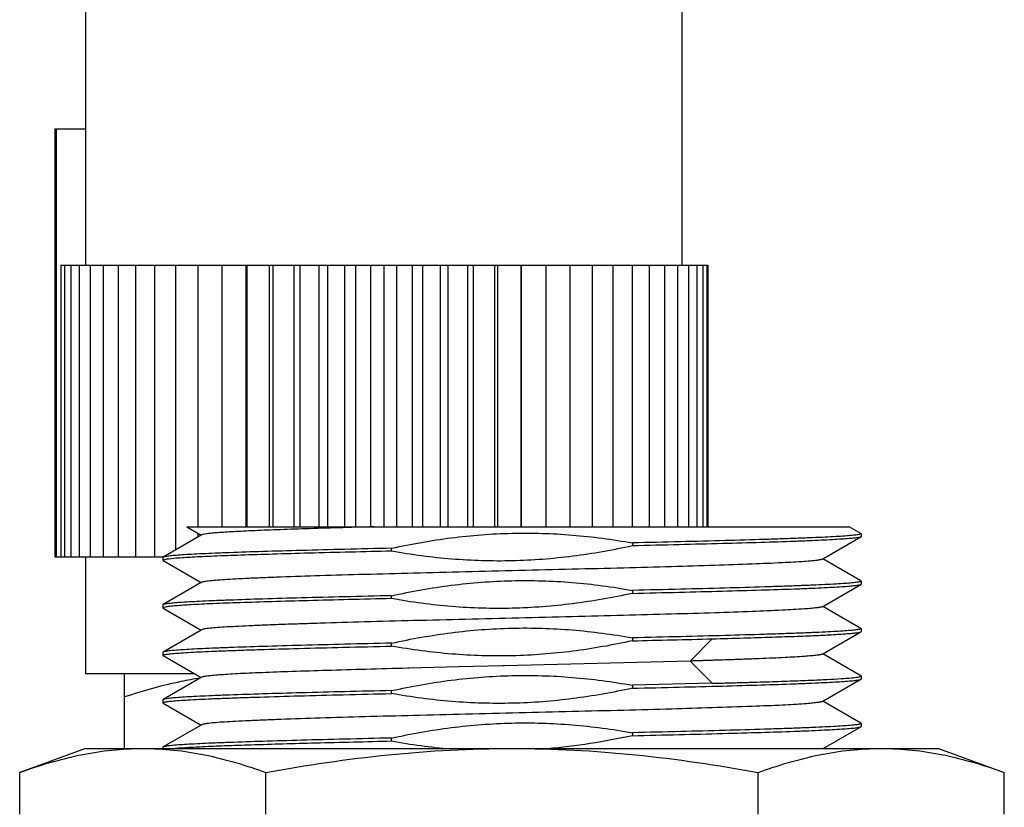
# Model space of a CAD drawing. Header units: inches. Extents: x 0 to 17, y 0 to 11.
# Tile 31 of 38: x 8.334 to 8.633, y 6.157 to 6.396. Entities that reach past the tile are written whole.
import ezdxf

# ---------------------------------------------------------------- set-up
doc = ezdxf.new("R2010")
doc.units = ezdxf.units.IN
doc.header["$LTSCALE"] = 0.935
doc.header["$MEASUREMENT"] = 0
doc.layers.get('0').update_dxf_attribs({"linetype": 'CONTINUOUS'})
doc.layers.add('1', color=7, linetype='CONTINUOUS')

msp = doc.modelspace()

# ---------------------------------------------------------------- linework, layer by layer
at = {"color": 7, "linetype": 'Continuous'}
for p, q in [((8.385191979, 6.242218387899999), (8.3895937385, 6.239674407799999)), ((8.3851925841, 6.242218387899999), (8.586376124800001, 6.242218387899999)), ((8.5898987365, 6.2402034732), (8.5863860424, 6.2422330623)), ((8.5898987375, 6.240204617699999), (8.5899740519, 6.240118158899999)), ((8.5899740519, 6.240116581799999), (8.5899740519, 6.2392246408)), ((8.3895937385, 6.239674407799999), (8.378047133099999, 6.233002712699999)), ((8.3897537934, 6.2397668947), (8.3895937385, 6.239674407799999)), ((8.520521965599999, 6.2373249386), (8.520521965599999, 6.236425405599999)), ((8.5783631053, 6.2324689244), (8.589894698, 6.239132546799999)), ((8.5899740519, 6.239224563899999), (8.589894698, 6.239132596)), ((8.447426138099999, 6.234819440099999), (8.447426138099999, 6.235710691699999)), ((8.3780471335, 6.2330021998), (8.3779740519, 6.232917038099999)), ((8.3779740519, 6.2329181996), (8.3779740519, 6.232033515)), ((8.3790493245, 6.2323477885), (8.377974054, 6.2320335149)), ((8.377974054, 6.2320335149), (8.378045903, 6.2319510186)), ((8.3780458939, 6.231951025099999), (8.389595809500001, 6.2252757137)), ((8.5781892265, 6.2325693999), (8.5781909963, 6.2323694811)), ((8.5781910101, 6.2323694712), (8.5783631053, 6.2324689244)), ((8.589898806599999, 6.2258033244), (8.5783631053, 6.2324689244)), ((8.389595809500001, 6.2252757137), (8.3780471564, 6.2186028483)), ((8.3897573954, 6.225369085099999), (8.389595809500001, 6.2252757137)), ((8.5898988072, 6.225804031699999), (8.5899740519, 6.225717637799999)), ((8.5899740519, 6.2257165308), (8.5899740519, 6.224820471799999)), ((8.520521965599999, 6.222924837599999), (8.520521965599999, 6.222025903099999)), ((8.5783648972, 6.218067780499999), (8.5898981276, 6.224731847)), ((8.5898981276, 6.224731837), (8.5899740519, 6.224820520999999)), ((8.447426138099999, 6.220423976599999), (8.447426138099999, 6.221310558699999)), ((8.378047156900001, 6.218602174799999), (8.3779740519, 6.218517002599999)), ((8.3779740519, 6.218518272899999), (8.3779740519, 6.217635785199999)), ((8.378921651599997, 6.2179329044), (8.377974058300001, 6.2176357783)), ((8.377974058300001, 6.2176357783), (8.378048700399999, 6.2175501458)), ((8.378048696, 6.217550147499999), (8.3895961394, 6.210876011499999)), ((8.5781965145, 6.217970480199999), (8.5783648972, 6.218067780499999)), ((8.5898988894, 6.211403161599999), (8.5783648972, 6.218067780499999)), ((8.3895961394, 6.210876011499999), (8.3780472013, 6.204202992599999)), ((8.3897601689, 6.2109707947), (8.3895961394, 6.210876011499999)), ((8.578364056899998, 6.203668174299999), (8.5899029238, 6.210335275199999)), ((8.5898988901, 6.211403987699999), (8.5899740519, 6.211317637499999)), ((8.5899029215, 6.210335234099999), (8.5899740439, 6.2104185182)), ((8.5899740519, 6.2113164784), (8.5899740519, 6.2104183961)), ((8.520521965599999, 6.2085247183), (8.520521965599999, 6.207627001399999)), ((8.544767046, 6.208229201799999), (8.5380392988, 6.2014699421)), ((8.378047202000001, 6.2042021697), (8.3779740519, 6.2041169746)), ((8.3779740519, 6.204118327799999), (8.3779740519, 6.2032193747)), ((8.447426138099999, 6.2060135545), (8.447426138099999, 6.2069104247)), ((8.3780474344, 6.203134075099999), (8.3779740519, 6.2032194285)), ((8.3780474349, 6.2031346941), (8.3895834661, 6.1964690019)), ((8.5380509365, 6.2014679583), (8.4816535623, 6.2000119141)), ((8.5447485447, 6.194715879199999), (8.5380509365, 6.2014679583)), ((8.5782004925, 6.2035736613), (8.578364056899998, 6.203668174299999)), ((8.5898989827, 6.1970030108), (8.578364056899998, 6.203668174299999)), ((8.4527290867, 6.199315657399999), (8.4523410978, 6.1993057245)), ((8.4677191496, 6.199682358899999), (8.4527290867, 6.199315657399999)), ((8.4812168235, 6.2000012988), (8.4677191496, 6.199682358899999)), ((8.4816535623, 6.2000119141), (8.4812168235, 6.2000012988)), ((8.366261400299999, 6.1749543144), (8.366261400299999, 6.197585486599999)), ((8.3895834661, 6.1964690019), (8.3780492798, 6.189804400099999)), ((8.3897501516, 6.196565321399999), (8.3895834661, 6.1964690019)), ((8.5783644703, 6.189267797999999), (8.5898987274, 6.195932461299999)), ((8.589050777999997, 6.1966152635), (8.589974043, 6.196916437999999)), ((8.589898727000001, 6.1959329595), (8.5899740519, 6.1960193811)), ((8.589974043, 6.196916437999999), (8.5898989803, 6.197003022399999)), ((8.5899740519, 6.196916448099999), (8.5899740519, 6.1960195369)), ((8.447426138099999, 6.1916135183), (8.447426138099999, 6.192509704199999)), ((8.5447479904, 6.1947160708), (8.520521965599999, 6.194123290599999)), ((8.520521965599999, 6.194123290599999), (8.520521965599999, 6.1932270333)), ((8.3663235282, 6.1905731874), (8.366261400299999, 6.1905731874)), ((8.3663235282, 6.1749543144), (8.3663235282, 6.1905731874)), ((8.378049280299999, 6.1898037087), (8.3779740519, 6.189717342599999)), ((8.3779740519, 6.189717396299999), (8.3779740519, 6.1888195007)), ((8.5781976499, 6.1891714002), (8.5783644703, 6.189267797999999)), ((8.5899005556, 6.182602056), (8.5783644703, 6.189267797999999)), ((8.3780475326, 6.188733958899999), (8.3779740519, 6.188819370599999)), ((8.3780475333, 6.188734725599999), (8.3895836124, 6.1820689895)), ((8.3895836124, 6.1820689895), (8.378049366, 6.1754043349)), ((8.3897504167, 6.182165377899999), (8.3895836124, 6.1820689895)), ((8.5785143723, 6.1749543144), (8.5898988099, 6.181532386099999)), ((8.5898988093, 6.181533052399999), (8.5899740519, 6.181619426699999)), ((8.589900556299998, 6.182602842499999), (8.5899740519, 6.1825174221)), ((8.5899740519, 6.182517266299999), (8.5899740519, 6.181619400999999)), ((8.447426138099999, 6.177213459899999), (8.447426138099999, 6.1781097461)), ((8.520521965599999, 6.179723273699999), (8.520521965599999, 6.178827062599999)), ((8.3545070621, 6.1749543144), (8.334478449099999, 6.167664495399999)), ((8.3545070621, 6.1749543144), (8.6134410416, 6.1749543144)), ((8.378049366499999, 6.1754038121), (8.3779740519, 6.175317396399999)), ((8.3779740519, 6.175317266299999), (8.3779740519, 6.1749543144)), ((8.6134410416, 6.1749543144), (8.6334696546, 6.167664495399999)), ((8.334478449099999, 6.154987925), (8.334478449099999, 6.167664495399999)), ((8.4092262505, 6.154987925), (8.4092262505, 6.167664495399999)), ((8.5587218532, 6.154987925), (8.5587218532, 6.167664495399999)), ((8.6334696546, 6.154987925), (8.6334696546, 6.167664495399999))]:
    msp.add_line(p, q, dxfattribs=at)
for centre, radius, start, end in [((8.3904049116, 11.9716940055), 5.765535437, 271.2931654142, 271.534205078), ((8.4818852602, 6.368559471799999), 0.1944240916, 259.7911421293, 265.0897182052)]:
    msp.add_arc(centre, radius, start, end, dxfattribs=at)
for points, knots in [([(8.4420894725, 6.242218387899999), (8.438462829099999, 6.2421215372), (8.4315213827, 6.2419302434), (8.4216380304, 6.2416217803), (8.4128673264, 6.241315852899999), (8.406328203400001, 6.241061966), (8.4017704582, 6.240851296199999), (8.3988901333, 6.240700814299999), (8.3963866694, 6.2405492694), (8.3942709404, 6.240398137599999), (8.3925571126, 6.240244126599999), (8.3912462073, 6.2400994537), (8.3903611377, 6.2399494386), (8.3898960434, 6.2398490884), (8.3897538, 6.239766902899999)], [0, 0, 0, 0, 0.2076000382, 0.3973580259, 0.5658249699, 0.7097880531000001, 0.7718213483, 0.8269097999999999, 0.8748275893, 0.9153473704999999, 0.9482503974, 0.9733706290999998, 0.9905995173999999, 1, 1, 1, 1]), ([(8.447426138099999, 6.235710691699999), (8.4534160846, 6.237025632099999), (8.4655106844, 6.2391721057), (8.4838852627, 6.2406010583), (8.5023081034, 6.240036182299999), (8.514485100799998, 6.2384034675), (8.520521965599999, 6.2373249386)], [0, 0, 0, 0, 0.2500109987, 0.5000047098, 0.7499942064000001, 1, 1, 1, 1]), ([(8.589974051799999, 6.240118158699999), (8.5899740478, 6.240079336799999), (8.589851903, 6.239995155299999), (8.5896258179, 6.2399294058), (8.5892320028, 6.239840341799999), (8.5886979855, 6.2397587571), (8.5880080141, 6.239672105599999), (8.5867909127, 6.239547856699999), (8.5848972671, 6.23939801), (8.5821890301, 6.2392275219), (8.5789110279, 6.239056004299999), (8.5750827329, 6.238883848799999), (8.570726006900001, 6.238711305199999), (8.5658662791, 6.2385385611), (8.558464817, 6.238298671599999), (8.5481895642, 6.238004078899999), (8.5348034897, 6.237659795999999), (8.5254142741, 6.2374382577), (8.520521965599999, 6.2373249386)], [0, 0, 0, 0, 0.0016738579, 0.0052180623, 0.0108747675, 0.0186868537, 0.0286630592, 0.0407944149, 0.0714616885, 0.1105390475, 0.157800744, 0.2129854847, 0.2757679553, 0.3457930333, 0.4226511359, 0.5950589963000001, 0.7890050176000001, 1, 1, 1, 1]), ([(8.5898946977, 6.2391325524), (8.5898255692, 6.239092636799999), (8.589627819, 6.2390284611), (8.5890458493, 6.238901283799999), (8.5879550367, 6.238768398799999), (8.586228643, 6.2386119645), (8.5839450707, 6.2384539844), (8.5811191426, 6.2382885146), (8.5777648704, 6.2381178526), (8.5739008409, 6.2379434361), (8.567792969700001, 6.2376982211), (8.559062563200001, 6.2374217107), (8.5474107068, 6.2371040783), (8.5343815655, 6.236763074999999), (8.5252643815, 6.2365359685), (8.520521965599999, 6.236425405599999)], [0, 0, 0, 0, 0.0034476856, 0.0088706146, 0.0257802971, 0.0507871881, 0.0837888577, 0.1246179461, 0.1730572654, 0.2288452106, 0.2916780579, 0.4370707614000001, 0.6061013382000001, 0.7951164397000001, 1, 1, 1, 1]), ([(8.447426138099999, 6.235710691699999), (8.4426776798, 6.235600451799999), (8.4335492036, 6.2353858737), (8.420505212, 6.235052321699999), (8.4088432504, 6.234720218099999), (8.400107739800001, 6.2344327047), (8.393998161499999, 6.2341970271), (8.3901353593, 6.234029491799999), (8.3867840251, 6.2338625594), (8.3839623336, 6.2336969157), (8.3816857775, 6.233532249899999), (8.3801352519, 6.233388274), (8.3791779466, 6.2332661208), (8.3786712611, 6.233184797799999), (8.3783087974, 6.233103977), (8.378114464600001, 6.233041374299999), (8.3780472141, 6.233002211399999)], [0, 0, 0, 0, 0.2051221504, 0.3943311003, 0.5635012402, 0.7089590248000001, 0.7717844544, 0.8275450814, 0.875933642, 0.9166942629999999, 0.9496073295, 0.9745088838, 0.9839200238, 0.9912934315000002, 0.9966391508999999, 1, 1, 1, 1]), ([(8.447426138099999, 6.234819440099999), (8.4390475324, 6.234634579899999), (8.427000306, 6.2343537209), (8.4117245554, 6.233903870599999), (8.402091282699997, 6.2336060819), (8.3939374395, 6.233319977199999), (8.387409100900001, 6.2330284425), (8.3826275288, 6.232718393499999), (8.380033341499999, 6.232492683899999), (8.3790493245, 6.2323477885)], [0, 0, 0, 0, 0.3673946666, 0.5282702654, 0.6699564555, 0.7899004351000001, 0.8859510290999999, 0.9563970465, 1, 1, 1, 1]), ([(8.520521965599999, 6.236425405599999), (8.514532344, 6.235110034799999), (8.502435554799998, 6.232974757), (8.4840616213, 6.2315616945), (8.46563897, 6.232099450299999), (8.4534617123, 6.233735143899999), (8.447426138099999, 6.234819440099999)], [0, 0, 0, 0, 0.2500102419, 0.5000047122, 0.7499961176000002, 1, 1, 1, 1]), ([(8.3779740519, 6.232917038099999), (8.377974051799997, 6.2329149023), (8.3779743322, 6.2329105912), (8.3779751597, 6.232906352), (8.3779757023, 6.232904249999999)], [0, 0, 0, 0, 0.4959206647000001, 1, 1, 1, 1]), ([(8.5728208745, 6.231692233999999), (8.5705793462, 6.2315308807), (8.565281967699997, 6.2312395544), (8.5562035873, 6.230849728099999), (8.5449812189, 6.230481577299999), (8.5319512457, 6.2300917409), (8.5175005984, 6.2296950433), (8.502056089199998, 6.229311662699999), (8.4860734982, 6.2289300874), (8.4700299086, 6.228528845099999), (8.454400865, 6.2281417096), (8.4396472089, 6.227761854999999), (8.4262064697, 6.2273706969), (8.416012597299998, 6.227028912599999), (8.4088120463, 6.226762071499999), (8.4042249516, 6.226569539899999), (8.4002276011, 6.2263752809), (8.3968479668, 6.226180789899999), (8.3941135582, 6.225985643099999), (8.392249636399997, 6.225814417), (8.3911006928, 6.225671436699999), (8.3904956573, 6.2255779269), (8.390065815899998, 6.225485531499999), (8.389835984, 6.225414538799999), (8.389757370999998, 6.2253691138)], [0, 0, 0, 0, 0.0367977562, 0.0868620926, 0.1487862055, 0.2206491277, 0.3003108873, 0.3854897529, 0.4736153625, 0.5620844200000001, 0.6482696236, 0.7296038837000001, 0.8037406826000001, 0.8684408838, 0.8966115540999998, 0.9217233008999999, 0.9436155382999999, 0.962141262, 0.9771506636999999, 0.9885039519, 0.9927791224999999, 0.9961135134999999, 0.9985133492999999, 1, 1, 1, 1]), ([(8.5781909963, 6.2323694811), (8.5781239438, 6.232330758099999), (8.5779357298, 6.2322665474), (8.577387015, 6.232139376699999), (8.5763686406, 6.2320016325), (8.574765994, 6.231838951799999), (8.573524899, 6.2317429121), (8.5728208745, 6.231692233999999)], [0, 0, 0, 0, 0.0428147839, 0.1087706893, 0.3119258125, 0.6097069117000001, 1, 1, 1, 1]), ([(8.447426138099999, 6.221310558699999), (8.4534160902, 6.222625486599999), (8.4655106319, 6.224772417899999), (8.483885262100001, 6.226200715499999), (8.5023081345, 6.2256365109), (8.514485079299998, 6.224003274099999), (8.520521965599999, 6.222924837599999)], [0, 0, 0, 0, 0.2500109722, 0.5000047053, 0.7499941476, 1, 1, 1, 1]), ([(8.5899740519, 6.225717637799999), (8.5899740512, 6.225678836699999), (8.589851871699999, 6.2255947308), (8.5896258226, 6.2255291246), (8.589231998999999, 6.2254402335), (8.5886979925, 6.225358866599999), (8.5880080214, 6.225272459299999), (8.586790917, 6.225148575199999), (8.5848972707, 6.2249991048), (8.5821890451, 6.2248288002), (8.5789110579, 6.224657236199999), (8.5750827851, 6.224484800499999), (8.5707260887, 6.2243117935), (8.565866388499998, 6.2241384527), (8.5584649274, 6.2238978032), (8.5481896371, 6.223602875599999), (8.534803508, 6.2232591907), (8.5254142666, 6.223038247), (8.520521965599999, 6.222924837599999)], [0, 0, 0, 0, 0.0016729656, 0.0052164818, 0.0108726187, 0.018684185, 0.0286599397, 0.0407909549, 0.0714577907, 0.1105350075, 0.1577967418, 0.2129815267, 0.2757640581, 0.3457891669, 0.4226475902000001, 0.5950571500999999, 0.7890045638, 1, 1, 1, 1]), ([(8.520521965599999, 6.222025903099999), (8.5145314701, 6.220714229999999), (8.502434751, 6.218580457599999), (8.484061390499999, 6.217157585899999), (8.465638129, 6.217698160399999), (8.4534618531, 6.2193401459), (8.447426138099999, 6.220423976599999)], [0, 0, 0, 0, 0.2500108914, 0.5000056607, 0.7499956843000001, 1, 1, 1, 1]), ([(8.520521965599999, 6.222025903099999), (8.525267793, 6.2221330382), (8.534391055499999, 6.2223566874), (8.5474280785, 6.222704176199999), (8.5590854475, 6.2230294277), (8.5678190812, 6.223300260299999), (8.573927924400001, 6.2235393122), (8.5777911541, 6.2237144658), (8.581143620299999, 6.223887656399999), (8.583967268, 6.2240559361), (8.5862465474, 6.224218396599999), (8.587799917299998, 6.2243569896), (8.588760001, 6.2244737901), (8.5892689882, 6.2245519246), (8.5896339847, 6.224630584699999), (8.589830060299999, 6.224692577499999), (8.5898981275, 6.224731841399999)], [0, 0, 0, 0, 0.2050194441, 0.3941416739, 0.5632546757, 0.7086854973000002, 0.771515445, 0.8272894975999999, 0.8757043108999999, 0.9164977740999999, 0.9494518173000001, 0.9743975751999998, 0.9838315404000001, 0.9912317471, 0.9966062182, 1, 1, 1, 1]), ([(8.447426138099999, 6.221310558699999), (8.4426777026, 6.221200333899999), (8.4335492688, 6.220985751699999), (8.4205053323, 6.220652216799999), (8.408843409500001, 6.2203201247), (8.4001079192, 6.220032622), (8.3939983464, 6.219796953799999), (8.390135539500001, 6.219629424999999), (8.3867841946, 6.219462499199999), (8.3839624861, 6.219296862), (8.3816859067, 6.2191322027), (8.3801353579, 6.2189882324), (8.3791780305, 6.2188660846), (8.3786713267, 6.2187847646), (8.3783088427, 6.218703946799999), (8.3781144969, 6.218641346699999), (8.3780472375, 6.2186021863)], [0, 0, 0, 0, 0.2051212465, 0.3943294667, 0.5634991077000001, 0.708956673, 0.7717821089, 0.8275428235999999, 0.8759315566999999, 0.9166924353, 0.9496058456, 0.9745078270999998, 0.9839192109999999, 0.9912928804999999, 0.9966388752, 1, 1, 1, 1]), ([(8.447426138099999, 6.220423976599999), (8.4430535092, 6.2203270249), (8.4346122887, 6.220132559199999), (8.4224818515, 6.219814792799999), (8.4114808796, 6.219493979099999), (8.4018103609, 6.2192036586), (8.393648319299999, 6.2189122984), (8.3871451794, 6.218606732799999), (8.3828206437, 6.218330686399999), (8.3802784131, 6.2181047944), (8.379319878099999, 6.217994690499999), (8.378921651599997, 6.2179329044)], [0, 0, 0, 0, 0.1913759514, 0.3694519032, 0.5309610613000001, 0.6729390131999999, 0.7927869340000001, 0.8883200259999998, 0.9578037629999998, 0.9823667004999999, 1, 1, 1, 1]), ([(8.3779740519, 6.218517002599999), (8.377974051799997, 6.218514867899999), (8.3779743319, 6.218510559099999), (8.377975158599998, 6.2185063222), (8.3779757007, 6.218504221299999)], [0, 0, 0, 0, 0.4959243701, 1, 1, 1, 1]), ([(8.5728154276, 6.217292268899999), (8.5705747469, 6.217129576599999), (8.565276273, 6.216835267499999), (8.5561959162, 6.216452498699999), (8.5449719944, 6.216082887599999), (8.5319420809, 6.215688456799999), (8.5174913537, 6.2152943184), (8.5020465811, 6.2149148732), (8.4860654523, 6.214528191), (8.4700248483, 6.2141258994), (8.4543977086, 6.213745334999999), (8.4396447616, 6.2133617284), (8.4280987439, 6.213023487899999), (8.4196253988, 6.212747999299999), (8.4139586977, 6.212555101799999), (8.4088135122, 6.2123642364), (8.4042254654, 6.2121704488), (8.400226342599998, 6.2119746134), (8.3968455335, 6.2117787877), (8.3941119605, 6.211583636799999), (8.3922500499, 6.211414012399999), (8.391103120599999, 6.2112729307), (8.3904989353, 6.211179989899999), (8.3900690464, 6.2110876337), (8.3898389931, 6.211016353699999), (8.3897601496, 6.210970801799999)], [0, 0, 0, 0, 0.0367871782, 0.0868861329, 0.1488202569, 0.2206737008, 0.3003457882, 0.3855347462, 0.4736542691, 0.5621093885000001, 0.6482782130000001, 0.7296206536, 0.8037666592, 0.8374219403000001, 0.8684428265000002, 0.8966111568, 0.9217308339, 0.9436373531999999, 0.9621740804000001, 0.9771812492, 0.9885142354, 0.9927785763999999, 0.9961083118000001, 0.9985089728, 1, 1, 1, 1]), ([(8.5781963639, 6.217970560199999), (8.578129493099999, 6.2179319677), (8.5779410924, 6.217868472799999), (8.5773915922, 6.217742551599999), (8.5763713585, 6.217604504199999), (8.5747652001, 6.2174406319), (8.573521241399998, 6.2173435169), (8.5728154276, 6.217292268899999)], [0, 0, 0, 0, 0.0426090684, 0.1085009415, 0.3116346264, 0.6094543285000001, 1, 1, 1, 1]), ([(8.447426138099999, 6.2069104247), (8.4534160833, 6.208225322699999), (8.4655103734, 6.210373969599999), (8.4838852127, 6.2117992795), (8.5023080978, 6.211237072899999), (8.5144850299, 6.2096030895), (8.520521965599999, 6.2085247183)], [0, 0, 0, 0, 0.2500102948, 0.5000038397, 0.7499927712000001, 1, 1, 1, 1]), ([(8.5899740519, 6.2113176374), (8.5899740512, 6.211278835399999), (8.5898518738, 6.211194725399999), (8.5896258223, 6.2111291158), (8.5892319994, 6.2110402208), (8.5886979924, 6.210958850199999), (8.5880080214, 6.2108724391), (8.5867909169, 6.2107485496), (8.584897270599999, 6.2105990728), (8.5821890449, 6.2104287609), (8.5789110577, 6.2102571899), (8.575082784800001, 6.210084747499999), (8.5707260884, 6.2099117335), (8.565866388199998, 6.2097383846), (8.558464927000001, 6.2094977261), (8.5481896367, 6.2092027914), (8.5348035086, 6.208859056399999), (8.5254142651, 6.2086381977), (8.520521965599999, 6.2085247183)], [0, 0, 0, 0, 0.001673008, 0.0052165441, 0.0108726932, 0.0186842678, 0.0286600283, 0.0407910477, 0.0714578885, 0.1105351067, 0.1577968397, 0.2129816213, 0.2757641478, 0.3457892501, 0.4226476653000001, 0.5950572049, 0.7890045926, 1, 1, 1, 1]), ([(8.5447698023, 6.208225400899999), (8.5479682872, 6.208312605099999), (8.5540528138, 6.2084916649), (8.562673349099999, 6.2087421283), (8.5702469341, 6.2089894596), (8.576672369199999, 6.2092504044), (8.5812684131, 6.2094880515), (8.584307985, 6.209680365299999), (8.586092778, 6.209810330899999), (8.587536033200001, 6.2099380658), (8.5886400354, 6.2100563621), (8.589387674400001, 6.210180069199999), (8.5897816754, 6.210265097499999), (8.5899029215, 6.210335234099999)], [0, 0, 0, 0, 0.2123166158, 0.4039173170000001, 0.5722638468, 0.7151309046, 0.8306309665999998, 0.877626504, 0.9172388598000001, 0.9493426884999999, 0.9738462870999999, 0.9907055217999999, 1, 1, 1, 1]), ([(8.520521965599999, 6.207627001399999), (8.51453175, 6.206313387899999), (8.502437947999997, 6.2041618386), (8.484062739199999, 6.2027390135), (8.4656396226, 6.203297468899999), (8.4534629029, 6.2049345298), (8.447426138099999, 6.2060135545)], [0, 0, 0, 0, 0.2500087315, 0.5000034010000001, 0.7499960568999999, 1, 1, 1, 1]), ([(8.3779740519, 6.2032194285), (8.3779740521, 6.2032582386), (8.378096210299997, 6.203342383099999), (8.3783222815, 6.203408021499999), (8.3787160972, 6.203496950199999), (8.379250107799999, 6.2035783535), (8.3799400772, 6.2036647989), (8.3811571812, 6.2037887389), (8.383050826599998, 6.203938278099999), (8.3857590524, 6.2041086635), (8.3890370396, 6.204280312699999), (8.3928653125, 6.204452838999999), (8.3972220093, 6.204625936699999), (8.4020817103, 6.204799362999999), (8.4094831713, 6.205040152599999), (8.4197584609, 6.2053352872), (8.4331445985, 6.2056788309), (8.4425338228, 6.205900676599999), (8.447426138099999, 6.2060135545)], [0, 0, 0, 0, 0.001673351, 0.0052170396, 0.010873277, 0.0186849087, 0.0286607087, 0.0407917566, 0.0714586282, 0.1105358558, 0.1577975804, 0.2129823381, 0.2757648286, 0.3457898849, 0.4226482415, 0.5950576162, 0.7890048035, 1, 1, 1, 1]), ([(8.3779740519, 6.2041169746), (8.377974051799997, 6.204114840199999), (8.3779743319, 6.204110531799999), (8.377975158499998, 6.204106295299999), (8.3779757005, 6.2041041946)], [0, 0, 0, 0, 0.4959245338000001, 1, 1, 1, 1]), ([(8.447426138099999, 6.2069104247), (8.4426777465, 6.206800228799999), (8.433549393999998, 6.206585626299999), (8.4205055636, 6.206252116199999), (8.4088437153, 6.2059200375), (8.400108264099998, 6.205632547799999), (8.3939987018, 6.2053968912), (8.3901358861, 6.205229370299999), (8.3867845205, 6.205062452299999), (8.3839627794, 6.204896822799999), (8.3816861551, 6.204732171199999), (8.3801355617, 6.204588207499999), (8.3791781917, 6.204466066), (8.378671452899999, 6.204384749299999), (8.378308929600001, 6.204303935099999), (8.3781145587, 6.2042413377), (8.3780472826, 6.2042021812)], [0, 0, 0, 0, 0.2051194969, 0.3943263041, 0.5634949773, 0.7089521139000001, 0.7717775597, 0.8275384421, 0.8759275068, 0.916688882, 0.9496029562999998, 0.9745057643, 0.9839176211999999, 0.9912917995, 0.9966383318, 1, 1, 1, 1]), ([(8.5727997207, 6.20289087), (8.5708283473, 6.202746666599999), (8.5676171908, 6.202562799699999), (8.5630080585, 6.202340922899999), (8.5596172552, 6.202200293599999), (8.5566733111, 6.202087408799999), (8.5543004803, 6.202000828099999), (8.5518231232, 6.201914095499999), (8.549245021, 6.201826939), (8.5470353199, 6.2017544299), (8.545220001, 6.201695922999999), (8.5438241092, 6.2016511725), (8.5426468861, 6.201614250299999), (8.5416939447, 6.2015848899), (8.5409714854, 6.2015612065), (8.5402442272, 6.201539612), (8.539634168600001, 6.201524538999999), (8.5391426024, 6.2015056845), (8.5388345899, 6.201491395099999), (8.5385892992, 6.201489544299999), (8.5384014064, 6.201493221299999), (8.538240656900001, 6.201467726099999), (8.5381212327, 6.201460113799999), (8.5380602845, 6.2014556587), (8.5380404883, 6.2014678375)], [0, 0, 0, 0, 0.1704402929, 0.2773151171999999, 0.3978962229, 0.4630682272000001, 0.5313500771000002, 0.6026349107, 0.6768147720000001, 0.7537797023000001, 0.7932739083, 0.8334260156, 0.8742054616, 0.8948325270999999, 0.9156345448, 0.9365344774, 0.9575698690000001, 0.9682527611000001, 0.9789523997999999, 0.9841545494, 0.9893986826, 0.9951623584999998, 0.9979958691, 1, 1, 1, 1]), ([(8.5782005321, 6.2035736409), (8.5781339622, 6.2035351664), (8.577945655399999, 6.2034722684), (8.5773957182, 6.2033462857), (8.5763724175, 6.2032070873), (8.574759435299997, 6.203041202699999), (8.573509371, 6.202942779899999), (8.5727997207, 6.20289087)], [0, 0, 0, 0, 0.0422764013, 0.1079253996, 0.3107742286, 0.6087628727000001, 1, 1, 1, 1]), ([(8.4523410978, 6.1993057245), (8.4480807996, 6.199196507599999), (8.4398826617, 6.198977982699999), (8.4281644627, 6.198619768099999), (8.4176775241, 6.198293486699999), (8.4098170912, 6.198019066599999), (8.404310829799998, 6.1977853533), (8.4008156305, 6.197615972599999), (8.397772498, 6.1974438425), (8.395201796, 6.1972689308), (8.3931214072, 6.1970979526), (8.3915480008, 6.196934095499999), (8.3905542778, 6.196800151), (8.3900228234, 6.1966787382), (8.3898414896, 6.1966180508), (8.389777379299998, 6.196581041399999)], [0, 0, 0, 0, 0.2040459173, 0.3926572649, 0.5613171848, 0.7063937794, 0.7692328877, 0.8251872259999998, 0.8739365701, 0.9151628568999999, 0.9485593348, 0.9738530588, 0.9909476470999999, 0.9964557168, 1, 1, 1, 1]), ([(8.3892618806, 6.196296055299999), (8.3873201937, 6.1959936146), (8.3795590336, 6.194580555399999), (8.371941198, 6.192443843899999), (8.3663235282, 6.1905731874)], [0, 0, 0, 0, 0.2491870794, 1, 1, 1, 1]), ([(8.447426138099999, 6.192509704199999), (8.453416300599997, 6.1938235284), (8.465510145, 6.1959749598), (8.4838853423, 6.1973978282), (8.5023084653, 6.196839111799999), (8.5144851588, 6.195202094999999), (8.520521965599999, 6.194123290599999)], [0, 0, 0, 0, 0.2500084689, 0.5000037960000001, 0.7499959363, 1, 1, 1, 1]), ([(8.520521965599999, 6.1932270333), (8.5252682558, 6.1933360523), (8.53439271, 6.193551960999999), (8.5474314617, 6.1938847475), (8.559089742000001, 6.1942166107), (8.5678233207, 6.194503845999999), (8.5739323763, 6.194739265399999), (8.5777956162, 6.1949066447), (8.5811479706, 6.1950734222), (8.5839712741, 6.1952389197), (8.5862500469, 6.1954034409), (8.5878027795, 6.195547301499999), (8.58876218, 6.195669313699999), (8.5892706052, 6.1957505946), (8.5896350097, 6.195831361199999), (8.5898305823, 6.1958939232), (8.5898986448, 6.195932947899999)], [0, 0, 0, 0, 0.2050351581, 0.3941738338, 0.5632957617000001, 0.7087320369, 0.7715578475, 0.8273267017, 0.8757316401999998, 0.9165168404, 0.9494628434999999, 0.9744054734, 0.9838401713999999, 0.9912389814, 0.9966116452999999, 1, 1, 1, 1]), ([(8.5447479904, 6.1947160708), (8.544835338, 6.1946843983), (8.5450299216, 6.194726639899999), (8.5453050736, 6.194738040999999), (8.545585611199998, 6.1947308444), (8.5459563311, 6.1947468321), (8.5464185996, 6.1947651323), (8.5471539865, 6.194781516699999), (8.5480665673, 6.194803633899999), (8.5491533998, 6.1948360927), (8.550229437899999, 6.1948648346), (8.5516417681, 6.194904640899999), (8.5533785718, 6.194954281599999), (8.5554276, 6.195013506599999), (8.558062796, 6.195091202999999), (8.561230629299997, 6.195187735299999), (8.5648747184, 6.195305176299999), (8.568302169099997, 6.195423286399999), (8.571503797, 6.195542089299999), (8.5752971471, 6.195694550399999), (8.579415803, 6.1958789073), (8.5835818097, 6.1961041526), (8.5866807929, 6.196333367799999), (8.5883863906, 6.196506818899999), (8.589050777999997, 6.1966152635)], [0, 0, 0, 0, 0.0062844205, 0.0125961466, 0.0188953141, 0.0251811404, 0.0377098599, 0.050178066, 0.0749354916, 0.0994519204, 0.1237221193, 0.1477423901, 0.1950170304, 0.2412439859, 0.2863924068, 0.3733338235, 0.4556092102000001, 0.5329990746, 0.6052969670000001, 0.6723099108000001, 0.7897790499, 0.8841599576, 0.9544674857, 1, 1, 1, 1]), ([(8.5899740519, 6.1960193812), (8.589974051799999, 6.196021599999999), (8.5899737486, 6.196026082), (8.5899728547, 6.196030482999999), (8.5899722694, 6.196032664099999)], [0, 0, 0, 0, 0.4955979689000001, 1, 1, 1, 1]), ([(8.447426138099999, 6.192509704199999), (8.442679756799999, 6.192400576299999), (8.4335551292, 6.1921848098), (8.4205161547, 6.191851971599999), (8.4088577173, 6.191520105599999), (8.4001240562, 6.191232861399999), (8.394014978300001, 6.190997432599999), (8.390151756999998, 6.190830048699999), (8.3867994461, 6.190663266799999), (8.3839762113, 6.190497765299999), (8.381697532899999, 6.190333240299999), (8.3801448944, 6.1901893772), (8.379185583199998, 6.190067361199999), (8.378677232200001, 6.189986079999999), (8.3783129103, 6.189905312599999), (8.378117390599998, 6.189842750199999), (8.3780493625, 6.189803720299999)], [0, 0, 0, 0, 0.2050388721, 0.3941805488, 0.5633045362, 0.7087417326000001, 0.7715675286, 0.8273360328, 0.8757402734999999, 0.9165244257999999, 0.9494690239, 0.9744099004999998, 0.9838435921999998, 0.9912413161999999, 0.9966128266, 1, 1, 1, 1]), ([(8.520521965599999, 6.1932270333), (8.5145317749, 6.191913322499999), (8.502437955, 6.1897618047), (8.4840627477, 6.188339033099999), (8.4656396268, 6.1888975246), (8.453462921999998, 6.190534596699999), (8.447426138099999, 6.1916135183)], [0, 0, 0, 0, 0.2500086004, 0.500003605, 0.7499960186, 1, 1, 1, 1]), ([(8.3779740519, 6.188819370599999), (8.3779740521, 6.188858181), (8.3780962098, 6.188942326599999), (8.3783222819, 6.1890079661), (8.378716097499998, 6.1890968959), (8.3792501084, 6.1891783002), (8.379940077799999, 6.189264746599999), (8.3811571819, 6.189388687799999), (8.383050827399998, 6.1895382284), (8.385759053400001, 6.189708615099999), (8.3890370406, 6.1898802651), (8.3928653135, 6.190052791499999), (8.3972220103, 6.1902258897), (8.4020817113, 6.190399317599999), (8.4094831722, 6.1906401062), (8.419758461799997, 6.1909352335), (8.4331445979, 6.1912788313), (8.442533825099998, 6.1915005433), (8.447426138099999, 6.1916135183)], [0, 0, 0, 0, 0.0016733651, 0.0052170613, 0.0108733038, 0.0186849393, 0.0286607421, 0.0407917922, 0.0714586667, 0.1105358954, 0.1577976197, 0.2129823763, 0.2757648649, 0.3457899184, 0.4226482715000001, 0.5950576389, 0.7890048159, 1, 1, 1, 1]), ([(8.3779740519, 6.189717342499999), (8.3779740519, 6.1897151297), (8.3779743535, 6.18971066), (8.3779752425, 6.189706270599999), (8.3779758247, 6.189704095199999)], [0, 0, 0, 0, 0.4956211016, 1, 1, 1, 1]), ([(8.5781735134, 6.1891853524), (8.578104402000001, 6.189148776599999), (8.577914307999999, 6.189087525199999), (8.577364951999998, 6.1889628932), (8.5763529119, 6.1888211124), (8.5747621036, 6.1886523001), (8.5735314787, 6.1885517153), (8.572833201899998, 6.188498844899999)], [0, 0, 0, 0, 0.0434792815, 0.1100866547, 0.3136282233, 0.6106120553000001, 1, 1, 1, 1]), ([(8.572833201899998, 6.188498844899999), (8.570599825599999, 6.1883297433), (8.565305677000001, 6.188027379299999), (8.5518518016, 6.187507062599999), (8.535772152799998, 6.186999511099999), (8.5175515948, 6.1864920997), (8.502108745, 6.1861318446), (8.4861267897, 6.185741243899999), (8.470084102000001, 6.1853326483), (8.454456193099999, 6.184940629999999), (8.439702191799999, 6.184578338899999), (8.426255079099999, 6.184184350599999), (8.41605196, 6.1838343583), (8.4088439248, 6.183558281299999), (8.4042573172, 6.183370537), (8.4002643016, 6.1831854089), (8.3968884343, 6.1829972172), (8.3941520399, 6.182802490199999), (8.3922807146, 6.182628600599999), (8.3911205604, 6.182480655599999), (8.3905047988, 6.182382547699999), (8.3900655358, 6.1822853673), (8.3898302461, 6.182211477), (8.3897494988, 6.1821648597)], [0, 0, 0, 0, 0.0366694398, 0.0868046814, 0.2204303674, 0.3000532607, 0.3852264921, 0.4733286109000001, 0.5617876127, 0.6479620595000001, 0.7292688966, 0.8034122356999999, 0.8682113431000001, 0.8964115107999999, 0.9215084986, 0.9433657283, 0.9618552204, 0.9768612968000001, 0.98828022, 0.9926134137, 0.9960136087, 0.9984735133, 1, 1, 1, 1]), ([(8.447426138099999, 6.1781097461), (8.453416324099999, 6.1794234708), (8.465510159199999, 6.181574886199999), (8.4838853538, 6.182997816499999), (8.502308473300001, 6.1824391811), (8.5144851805, 6.180802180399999), (8.520521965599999, 6.179723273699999)], [0, 0, 0, 0, 0.2500085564, 0.5000036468, 0.7499960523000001, 1, 1, 1, 1]), ([(8.5899740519, 6.182517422), (8.5899740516, 6.182478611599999), (8.5898518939, 6.1823944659), (8.5896258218, 6.1823288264), (8.5892320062, 6.182239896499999), (8.5886979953, 6.1821584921), (8.5880080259, 6.1820720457), (8.586790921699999, 6.1819481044), (8.5848972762, 6.1817985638), (8.5821890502, 6.1816281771), (8.578911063, 6.1814565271), (8.57508279, 6.1812840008), (8.570726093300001, 6.181110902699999), (8.5658663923, 6.1809374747), (8.5584649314, 6.180696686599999), (8.548189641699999, 6.180401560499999), (8.534803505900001, 6.180057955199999), (8.525414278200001, 6.1798362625), (8.520521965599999, 6.179723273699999)], [0, 0, 0, 0, 0.0016733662, 0.005217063, 0.010873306, 0.0186849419, 0.028660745, 0.0407917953, 0.0714586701, 0.1105358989, 0.1577976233, 0.2129823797, 0.2757648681, 0.3457899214, 0.4226482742, 0.595057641, 0.7890048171, 1, 1, 1, 1]), ([(8.520521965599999, 6.178827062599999), (8.5252683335, 6.178936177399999), (8.5343929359, 6.179151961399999), (8.5474318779, 6.1794847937), (8.5590902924, 6.1798166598), (8.5678239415, 6.180103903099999), (8.5739330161, 6.180339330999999), (8.5777962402, 6.1805067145), (8.5811485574, 6.180673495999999), (8.5839718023, 6.1808389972), (8.5862504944, 6.1810035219), (8.587803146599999, 6.1811473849), (8.5887624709, 6.181269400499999), (8.5892708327, 6.181350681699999), (8.589635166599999, 6.181431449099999), (8.589830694, 6.181494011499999), (8.5898987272, 6.1815330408)], [0, 0, 0, 0, 0.2050383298, 0.3941795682, 0.5633032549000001, 0.7087403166, 0.7715661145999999, 0.8273346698, 0.8757390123, 0.9165233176, 0.9494681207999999, 0.9744092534, 0.983843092, 0.9912409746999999, 0.9966126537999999, 1, 1, 1, 1]), ([(8.5899740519, 6.181619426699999), (8.589974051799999, 6.181621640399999), (8.58997375, 6.181626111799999), (8.5899728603, 6.1816305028), (8.5899722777, 6.181632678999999)], [0, 0, 0, 0, 0.4956179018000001, 1, 1, 1, 1]), ([(8.447426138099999, 6.1781097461), (8.4426798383, 6.1780007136), (8.4335553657, 6.177784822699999), (8.4205165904, 6.1774520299), (8.4088582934, 6.177120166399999), (8.400124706, 6.176832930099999), (8.394015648, 6.1765975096), (8.3901524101, 6.176430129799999), (8.3868000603, 6.176263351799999), (8.3839767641, 6.176097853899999), (8.3816980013, 6.1759333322), (8.3801452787, 6.175789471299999), (8.3791858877, 6.1756674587), (8.3786774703, 6.175586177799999), (8.378313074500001, 6.175505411), (8.3781175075, 6.175442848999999), (8.3780494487, 6.175403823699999)], [0, 0, 0, 0, 0.2050355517, 0.3941745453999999, 0.5632966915, 0.7087330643, 0.7715588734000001, 0.8273276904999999, 0.875732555, 0.9165176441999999, 0.9494634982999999, 0.9744059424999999, 0.9838405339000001, 0.9912392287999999, 0.9966117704, 1, 1, 1, 1]), ([(8.380847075, 6.174954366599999), (8.3821093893, 6.1750723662), (8.3851393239, 6.1752796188), (8.3904117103, 6.175551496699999), (8.3971016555, 6.175826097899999), (8.4085429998, 6.1762220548), (8.4254647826, 6.176694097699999), (8.439705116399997, 6.177035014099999), (8.447426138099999, 6.177213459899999)], [0, 0, 0, 0, 0.0570891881, 0.1367274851, 0.2377315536, 0.3585807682, 0.6522334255, 1, 1, 1, 1]), ([(8.334478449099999, 6.167664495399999), (8.340542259, 6.169871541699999), (8.349799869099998, 6.172641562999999), (8.3624130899, 6.174618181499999), (8.3687158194, 6.1749543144), (8.371852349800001, 6.1749543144)], [0, 0, 0, 0, 0.5060943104, 0.7540078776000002, 1, 1, 1, 1]), ([(8.371852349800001, 6.1749543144), (8.3749888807, 6.1749543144), (8.381291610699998, 6.174618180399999), (8.393904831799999, 6.172641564), (8.4031624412, 6.1698715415), (8.4092262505, 6.167664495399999)], [0, 0, 0, 0, 0.2459921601, 0.4939057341, 1, 1, 1, 1]), ([(8.3779740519, 6.175317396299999), (8.3779740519, 6.1753151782), (8.3779743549, 6.175310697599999), (8.3779752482, 6.175306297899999), (8.3779758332, 6.175304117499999)], [0, 0, 0, 0, 0.4956006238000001, 1, 1, 1, 1]), ([(8.4092262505, 6.167664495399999), (8.421554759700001, 6.169908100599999), (8.446369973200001, 6.173595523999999), (8.471444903, 6.1749543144), (8.4839740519, 6.1749543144)], [0, 0, 0, 0, 0.5000368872, 1, 1, 1, 1]), ([(8.4839740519, 6.1749543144), (8.496503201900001, 6.1749543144), (8.5215781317, 6.1735955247), (8.5463933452, 6.169908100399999), (8.5587218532, 6.167664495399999)], [0, 0, 0, 0, 0.4999631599, 1, 1, 1, 1]), ([(8.5587218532, 6.167664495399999), (8.564785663, 6.169871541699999), (8.5740432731, 6.172641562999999), (8.586656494, 6.174618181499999), (8.5929592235, 6.1749543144), (8.5960957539, 6.1749543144)], [0, 0, 0, 0, 0.5060943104, 0.7540078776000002, 1, 1, 1, 1]), ([(8.5960957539, 6.1749543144), (8.5992322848, 6.1749543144), (8.6055350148, 6.174618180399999), (8.6181482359, 6.172641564), (8.6274058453, 6.1698715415), (8.6334696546, 6.167664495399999)], [0, 0, 0, 0, 0.2459921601, 0.4939057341, 1, 1, 1, 1])]:
    msp.add_open_spline(points, degree=3, knots=knots, dxfattribs=at)
msp.add_open_spline([(8.520521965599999, 6.178827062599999), (8.5120276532, 6.1769640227), (8.5034034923, 6.1755839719), (8.494738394, 6.1748488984)], degree=3, dxfattribs=at)
at = {"layer": '1', "color": 7, "linetype": 'Continuous'}
for p, q in [((8.354485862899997, 6.5421340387), (8.354485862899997, 6.363000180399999)), ((8.5355882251, 6.5421340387), (8.5355882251, 6.321661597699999)), ((8.3451346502, 6.363000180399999), (8.3451346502, 6.233078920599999)), ((8.3451346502, 6.363000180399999), (8.3545720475, 6.363000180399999)), ((8.345137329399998, 6.363000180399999), (8.345137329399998, 6.233078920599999)), ((8.345581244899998, 6.363000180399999), (8.345581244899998, 6.233078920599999)), ((8.3545720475, 6.321661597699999), (8.3545720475, 6.363000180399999)), ((8.3469863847, 6.321661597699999), (8.3469863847, 6.233078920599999)), ((8.3469863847, 6.321661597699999), (8.5434622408, 6.321661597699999)), ((8.348107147, 6.321661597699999), (8.348107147, 6.233078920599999)), ((8.349965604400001, 6.321661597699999), (8.349965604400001, 6.233078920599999)), ((8.3525476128, 6.321661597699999), (8.3525476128, 6.233078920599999)), ((8.3558335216, 6.321661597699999), (8.3558335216, 6.233078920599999)), ((8.3597983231, 6.321661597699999), (8.3597983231, 6.233078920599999)), ((8.3644118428, 6.321661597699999), (8.3644118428, 6.233078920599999)), ((8.3696389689, 6.321661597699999), (8.3696389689, 6.233078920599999)), ((8.3754399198, 6.321661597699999), (8.3754399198, 6.233078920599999)), ((8.381770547, 6.321661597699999), (8.381770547, 6.235153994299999)), ((8.388582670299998, 6.321661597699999), (8.388582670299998, 6.242218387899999)), ((8.395824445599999, 6.321661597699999), (8.395824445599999, 6.242218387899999)), ((8.4032251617, 6.242218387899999), (8.4032251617, 6.321661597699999)), ((8.4034407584, 6.321661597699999), (8.4034407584, 6.242218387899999)), ((8.410384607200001, 6.242218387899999), (8.410384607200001, 6.321661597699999)), ((8.411373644, 6.321661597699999), (8.411373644, 6.242218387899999)), ((8.4178077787, 6.242218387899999), (8.4178077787, 6.321661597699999)), ((8.4195627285, 6.321661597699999), (8.4195627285, 6.242218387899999)), ((8.4254381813, 6.242218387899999), (8.4254381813, 6.321661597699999)), ((8.4279456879, 6.321661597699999), (8.4279456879, 6.242218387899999)), ((8.4332177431, 6.242218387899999), (8.4332177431, 6.321661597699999)), ((8.4364587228, 6.321661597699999), (8.4364587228, 6.242218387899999)), ((8.441087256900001, 6.242218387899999), (8.441087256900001, 6.321661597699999)), ((8.445037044, 6.321661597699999), (8.445037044, 6.242218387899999)), ((8.448986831, 6.242218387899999), (8.448986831, 6.321661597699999)), ((8.4536153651, 6.321661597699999), (8.4536153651, 6.242218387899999)), ((8.4568563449, 6.242218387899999), (8.4568563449, 6.321661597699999)), ((8.4621284, 6.321661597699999), (8.4621284, 6.242218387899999)), ((8.4646359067, 6.242218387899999), (8.4646359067, 6.321661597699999)), ((8.470511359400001, 6.321661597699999), (8.470511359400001, 6.242218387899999)), ((8.4722663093, 6.242218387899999), (8.4722663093, 6.321661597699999)), ((8.4787004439, 6.321661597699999), (8.4787004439, 6.242218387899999)), ((8.479689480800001, 6.242218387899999), (8.479689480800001, 6.321661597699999)), ((8.4866333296, 6.321661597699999), (8.4866333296, 6.242218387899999)), ((8.4868489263, 6.242218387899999), (8.4868489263, 6.321661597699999)), ((8.4942496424, 6.321661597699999), (8.4942496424, 6.242218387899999)), ((8.5014914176, 6.321661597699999), (8.5014914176, 6.242218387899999)), ((8.508303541, 6.321661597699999), (8.508303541, 6.242218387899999)), ((8.514634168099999, 6.321661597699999), (8.514634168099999, 6.242218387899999)), ((8.5204351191, 6.321661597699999), (8.5204351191, 6.242218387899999)), ((8.5256622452, 6.321661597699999), (8.5256622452, 6.242218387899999)), ((8.5302757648, 6.321661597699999), (8.5302757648, 6.242218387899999)), ((8.5342405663, 6.321661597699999), (8.5342405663, 6.242218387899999)), ((8.537526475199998, 6.321661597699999), (8.537526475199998, 6.242218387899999)), ((8.5401084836, 6.321661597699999), (8.5401084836, 6.242218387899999)), ((8.5419669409, 6.321661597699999), (8.5419669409, 6.242218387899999)), ((8.543087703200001, 6.321661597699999), (8.543087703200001, 6.242218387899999)), ((8.5434622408, 6.321661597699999), (8.5434622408, 6.242218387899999)), ((8.388582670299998, 6.240258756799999), (8.388582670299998, 6.239090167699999)), ((8.3451346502, 6.233078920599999), (8.3469863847, 6.233078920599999)), ((8.3469863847, 6.233078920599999), (8.3781790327, 6.233078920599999)), ((8.354485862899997, 6.233078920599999), (8.354485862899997, 6.1976458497)), ((8.3875468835, 6.1976458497), (8.354485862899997, 6.1976458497))]:
    msp.add_line(p, q, dxfattribs=at)

doc.saveas('drawing.dxf')
